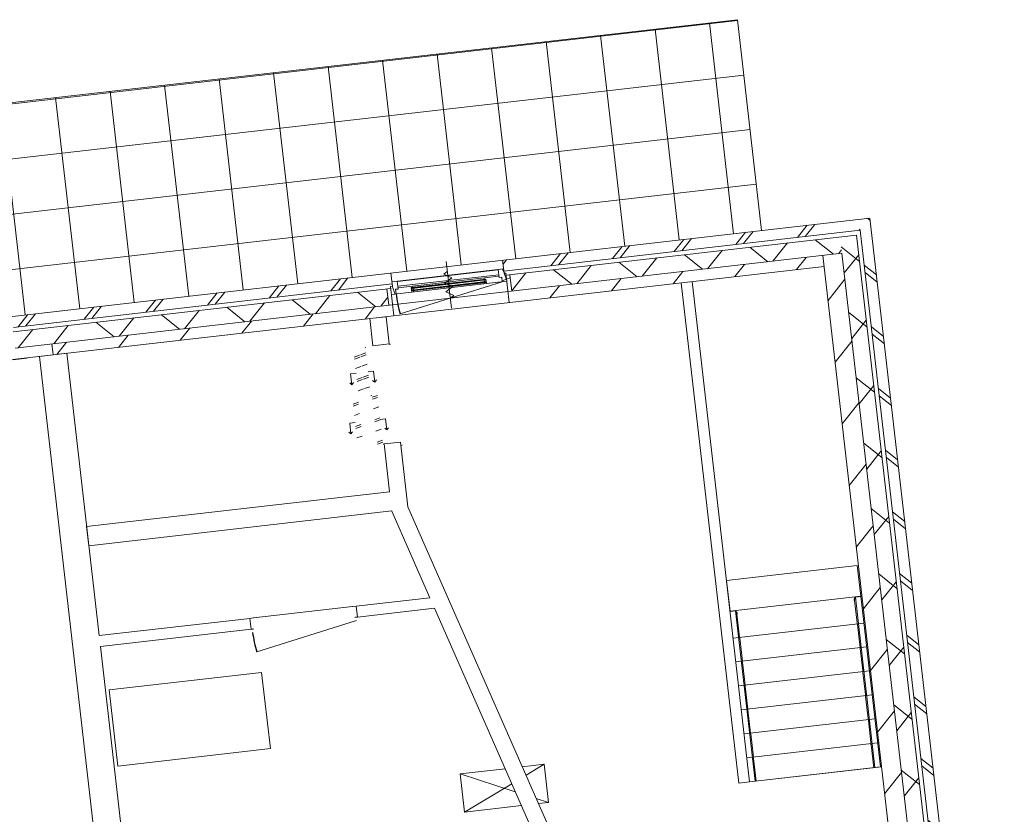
# Model space of a CAD drawing. Header units: metres. Extents: x 136266 to 136452, y 453403 to 453560.
# Tile 131 of 133: x 136327.42 to 136336.4, y 453540.48 to 453547.72. Entities that reach past the tile are written whole.
import ezdxf

# ---------------------------------------------------------------- set-up
doc = ezdxf.new("R2010")
doc.units = ezdxf.units.M
for name, color, linetype, lineweight in [('A-DETL-BEBOUWING', 253, 'Continuous', 9), ('A-DETL-GENF-4', 252, 'Continuous', 9), ('A-DETL-GENF-5', 250, 'Continuous', 9), ('A-DETL-GENF-6', 22, 'Continuous', 9), ('A-DOOR', 31, 'Continuous', 5), ('A-FLOR', 192, 'Continuous', 5), ('A-FLOR-PATT', 8, 'Continuous', 5)]:
    doc.layers.add(name, color=color, linetype=linetype, lineweight=lineweight)
pattern_1 = [(76.77799999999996, (1020.113961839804, 631.9547653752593), (-389.3964602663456, 91.48987229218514), [])]
pattern_2 = [(45.00000000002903, (0.0001449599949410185, 6.869211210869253e-05), (-141.4213562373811, 141.4213562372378), []), (135.000000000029, (0.0001449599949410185, 6.869211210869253e-05), (-141.4213562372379, -141.4213562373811), [])]
pattern_3 = [(45.00000000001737, (25.67599781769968, 1015.906254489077), (-8.58193516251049e-11, 282.842712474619), []), (45.00000000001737, (38.17628402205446, 15.9062372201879), (-8.58193516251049e-11, 282.842712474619), []), (45.00000000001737, (13.17561273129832, 15.90613246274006), (-8.58193516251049e-11, 282.842712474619), [])]

# ---------------------------------------------------------------- blocks, each defined once
blk = doc.blocks.new('859-DO-0010 29-09-2022')
at = {"layer": 'A-DETL-BEBOUWING'}
h = blk.add_hatch(dxfattribs=at)
h.set_pattern_fill('FP_1223', color=256, angle=45.00000000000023, style=0, pattern_type=2)
h.set_pattern_definition([(256.7780000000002, (34223.42868695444, 100531.6515006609), (389.396460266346, -91.48987229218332), []), (256.7780000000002, (33203.31472511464, 99899.69673528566), (389.396460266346, -91.48987229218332), [])])
h.paths.add_polyline_path([(32843.15024733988, 99558.94281535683), (35624.02340758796, 101281.6793097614), (35571.36046545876, 101366.6888064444), (32790.48730521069, 99643.95231203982)])
h = blk.add_hatch(dxfattribs=at)
h.set_pattern_fill('FP_983', color=256, angle=44.99999999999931, style=0, pattern_type=2)
h.set_pattern_definition([(166.7779999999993, (38486.92407437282, 96850.21954545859), (-91.48987229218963, -389.3964602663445), []), (166.7779999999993, (37854.96860189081, 97870.33280019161), (-91.48987229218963, -389.3964602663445), [])])
h.paths.add_polyline_path([(41228.55941968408, 92234.73346383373), (41317.47812538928, 92281.08608834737), (35656.36996214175, 101419.3517485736), (35571.36046545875, 101366.6888064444), (41175.75158514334, 92319.97684853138)])
h = blk.add_hatch(dxfattribs=at)
h.set_pattern_fill('FP_968', color=256, angle=44.99999999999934, style=0, pattern_type=2)
h.set_pattern_definition([(166.7779999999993, (38158.65399384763, 97114.27584497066), (-97.02500956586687, -412.9549461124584), []), (256.7779999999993, (38158.65399384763, 97114.27584497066), (412.9549461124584, -97.02500956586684), [])])
h.paths.add_polyline_path([(40578.71019174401, 92922.94711695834), (40706.22443676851, 93001.94153015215), (35611.08478576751, 101226.6103342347), (35483.57054074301, 101147.615921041), (40224.83656109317, 93494.17648650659)])
h = blk.add_hatch(dxfattribs=at)
h.set_pattern_fill('FP_1219', color=256, angle=44.99999999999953, style=0, pattern_type=2)
h.set_pattern_definition([(256.7779999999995, (32401.97606584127, 99238.58442178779), (412.9549461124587, -97.02500956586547), []), (346.7779999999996, (32401.97606584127, 99238.58442178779), (97.02500956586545, 412.9549461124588), [])])
h.paths.add_polyline_path([(29399.37644441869, 97202.0383716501), (32027.65755811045, 98830.24488492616), (31948.66314491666, 98957.75912995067), (29320.3820312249, 97329.5526166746)])
h.paths.add_polyline_path([(32987.41477566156, 99424.8095015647), (35562.56495393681, 101020.1016760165), (35483.57054074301, 101147.615921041), (32908.42036246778, 99552.32374658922)])
h = blk.add_hatch(dxfattribs=at)
h.set_pattern_fill('FP_841', color=256, angle=44.99999999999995, style=0, pattern_type=2)
h.set_pattern_definition([(76.77799999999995, (1020.113961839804, 631.9547653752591), (-389.3964602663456, 91.4898722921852), [])])
h.paths.add_polyline_path([(40429.94357254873, 92830.78696823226), (40578.71019174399, 92922.94711695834), (35562.5649539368, 101020.1016760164), (35413.79833474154, 100927.9415272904), (40018.97720792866, 93494.17648650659)])
h = blk.add_hatch(dxfattribs=at)
h.set_pattern_fill('FP_841', color=256, angle=44.99999999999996, style=0, pattern_type=2)
h.set_pattern_definition(pattern_1)
h.paths.add_polyline_path([(29452.03938655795, 97117.02887495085), (32110.07382408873, 98763.66741797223), (32057.41088195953, 98848.67691465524), (29399.37644442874, 97202.03837163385), (29424.676089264, 97161.19921630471)])
h.paths.add_polyline_path([(33010.32439396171, 99321.36797512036), (35466.46127688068, 100842.9320305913), (35413.79833475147, 100927.9415272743), (32957.66145183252, 99406.3774718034), (32998.87010303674, 99339.85770370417)])
h = blk.add_hatch(dxfattribs=at)
h.set_pattern_fill('FP_1221', color=256, scale=0.9999999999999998, angle=-148.221999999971, style=0, pattern_type=2)
h.set_pattern_definition(pattern_2)
h.paths.add_polyline_path([(32871.6643534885, 99465.44310544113), (32907.36834209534, 99487.56154113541), (32868.39776491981, 99550.46856868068), (32853.94615048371, 99541.5158685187), (32832.88097363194, 99575.51966719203), (32790.37622529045, 99549.18819612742), (32828.29354362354, 99487.98135851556), (32849.54591779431, 99501.14709404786)])
h = blk.add_hatch(dxfattribs=at)
h.set_pattern_fill('FP_1222', color=256, angle=-148.2219999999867, style=0, pattern_type=2)
h.set_pattern_definition([(45.00000000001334, (0.0001449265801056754, 6.871746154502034e-05), (-141.4213562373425, 141.4213562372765), [])])
h.paths.add_polyline_path([(32957.66145182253, 99406.3774718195), (32987.41477566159, 99424.80950156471), (32908.42036246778, 99552.32374658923), (32878.66703862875, 99533.89171684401)])
h = blk.add_hatch(color=256, dxfattribs=at)
h.paths.add_polyline_path([(32163.36952170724, 99038.42152370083), (32175.27085124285, 99045.79433559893), (32173.16433355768, 99049.19471546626), (32161.26300402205, 99041.82190356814)])
h.paths.add_polyline_path([(32149.15052733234, 99061.37408780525), (32161.05185686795, 99068.74689970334), (32158.94533918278, 99072.14727957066), (32147.04400964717, 99064.77446767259)])
h.paths.add_polyline_path([(32728.68267464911, 99388.6300888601), (32740.58400418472, 99396.00290075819), (32738.47748649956, 99399.4032806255), (32726.57615696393, 99392.03046872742)])
h.paths.add_polyline_path([(32714.46368027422, 99411.5826529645), (32726.36500980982, 99418.95546486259), (32724.25849212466, 99422.35584472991), (32712.35716258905, 99414.98303283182)])
for points in [[(32151.25704501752, 99057.97370793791), (32728.47152749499, 99415.55508499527), (32726.36500980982, 99418.95546486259), (32149.15052733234, 99061.37408780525)], [(32161.26300402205, 99041.82190356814), (32738.47748649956, 99399.4032806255), (32736.37096881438, 99402.80366049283), (32159.1564863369, 99045.22228343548)]]:
    blk.add_hatch(color=256, dxfattribs=at).paths.add_polyline_path(points)
h = blk.add_hatch(dxfattribs=at)
h.set_pattern_fill('FP_1220', color=256, angle=45.0000000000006, style=0, pattern_type=2)
h.set_pattern_definition([(256.7780000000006, (30582.89649508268, 98276.3612921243), (389.3964602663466, -91.48987229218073), []), (256.7780000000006, (29562.78324034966, 97644.40581964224), (389.3964602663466, -91.48987229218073), [])])
h.paths.add_polyline_path([(29299.3168543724, 97363.55641534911), (31971.80290634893, 99019.14765853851), (31919.13996421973, 99104.15715522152), (29246.6539122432, 97448.56591203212)])
h = blk.add_hatch(dxfattribs=at)
h.set_pattern_fill('FP_1221', color=256, scale=0.9999999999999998, angle=-148.221999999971, style=0, pattern_type=2)
h.set_pattern_definition(pattern_2)
h.paths.add_polyline_path([(32007.11777222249, 98929.86098398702), (32042.82176082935, 98951.9794196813), (32020.70332513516, 98987.68340828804), (32041.95569930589, 99000.84914382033), (32004.0383809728, 99062.05598143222), (31961.53363263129, 99035.7245103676), (31982.59880948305, 99001.72071169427), (31968.14719504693, 98992.7680115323)])
h = blk.add_hatch(dxfattribs=at)
h.set_pattern_fill('FP_1535', color=256, angle=-58.22199999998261, style=0, pattern_type=2)
h.set_pattern_definition(pattern_3)
h.paths.add_polyline_path([(32681.43396097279, 97705.12348923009), (32691.63510057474, 97711.44304228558), (32662.67048240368, 97758.19826546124), (32652.46934280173, 97751.87871240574)])
h.paths.add_polyline_path([(31954.24351680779, 98366.27328913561), (32193.97029745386, 98514.78278593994), (32165.0056792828, 98561.53800911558), (32154.80453968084, 98555.21845606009), (32181.13601074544, 98512.71370771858), (31951.61036970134, 98370.52376396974)])
h = blk.add_hatch(dxfattribs=at)
h.set_pattern_fill('FP_1537', color=256, scale=0.9999999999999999, angle=121.7780000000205, style=0, pattern_type=2)
h.set_pattern_definition([(45.00000000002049, (-184.3205220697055, 297.5330781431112), (-707.1067811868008, 707.1067811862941), [])])
h.paths.add_polyline_path([(36029.58000261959, 97634.98777051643), (37049.69396281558, 98266.94307606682), (36901.64389306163, 98505.92824105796), (35881.52993286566, 97873.97293550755)])
h = blk.add_hatch(dxfattribs=at)
h.set_pattern_fill('FP_1216', color=256, angle=44.99999999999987, style=0, pattern_type=2)
h.set_pattern_definition([(256.7779999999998, (29105.85720230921, 97361.3431969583), (389.3964602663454, -91.48987229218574), []), (256.7779999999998, (28085.74253336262, 96729.38772447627), (389.3964602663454, -91.48987229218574), [])])
h.paths.add_polyline_path([(29017.72289659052, 97189.11041953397), (29299.31685436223, 97363.55641534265), (29246.65391223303, 97448.56591202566), (28965.05995446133, 97274.11991621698), (29012.83417926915, 97197.00187758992)])
h = blk.add_hatch(dxfattribs=at)
h.set_pattern_fill('FP_1215', color=256, angle=45.00000000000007, style=0, pattern_type=2)
h.set_pattern_definition([(256.7780000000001, (27025.12620220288, 95907.65327720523), (412.9549461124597, -97.02500956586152), []), (346.7780000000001, (27025.12620220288, 95907.65327720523), (97.0250095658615, 412.9549461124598), [])])
h.paths.add_polyline_path([(24808.86362347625, 94358.23949664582), (25191.19383485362, 94595.09107890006), (25112.19942165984, 94722.60532392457), (24729.86921028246, 94485.75374167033), (24787.01245448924, 94393.51205838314)])
h.paths.add_polyline_path([(26052.34003625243, 95128.5666826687), (26721.36477514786, 95543.0240372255), (26642.37036195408, 95670.53828225), (25973.34562305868, 95256.08092769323)])
h.paths.add_polyline_path([(27582.51097654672, 96076.49964099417), (28251.53571544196, 96490.95699555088), (28172.5413022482, 96618.47124057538), (27503.51656335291, 96204.01388601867), (27510.8456106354, 96192.18320213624)])
h.paths.add_polyline_path([(29112.6819168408, 97024.4325993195), (29399.3764443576, 97202.03837162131), (29320.38203116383, 97329.55261664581), (29033.68750364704, 97151.94684434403), (29071.12237969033, 97091.51877401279)])
h = blk.add_hatch(dxfattribs=at)
h.set_pattern_fill('FP_841', color=256, angle=44.99999999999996, style=0, pattern_type=2)
h.set_pattern_definition(pattern_1)
h.paths.add_polyline_path([(29146.64276970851, 96927.83725535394), (29452.03938655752, 97117.02887496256), (29399.37644442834, 97202.03837164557), (29093.97982760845, 97012.846752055), (29112.68191683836, 96982.65749312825)])
at = {"layer": 'A-DOOR'}
h = blk.add_hatch(dxfattribs=at)
h.set_pattern_fill('FP_1535', color=256, angle=-58.22199999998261, style=0, pattern_type=2)
h.set_pattern_definition(pattern_3)
h.paths.add_polyline_path([(32476.58254687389, 97637.03605910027), (32519.0872952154, 97663.36753016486), (32282.10405563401, 98045.91026523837), (32239.5993072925, 98019.57879417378), (32366.07020118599, 97815.42713457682)])
h.paths.add_polyline_path([(32191.22675638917, 97983.73055406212), (32233.73150473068, 98010.0620251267), (31999.38141225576, 98388.35428536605), (31956.87666391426, 98362.02281430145), (32182.72580672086, 97997.4529444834)])
h = blk.add_hatch(dxfattribs=at)
h.set_pattern_fill('FP_1535', color=256, angle=-58.22199999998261, style=0, pattern_type=2)
h.set_pattern_definition([(45.00000000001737, (25.67599781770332, 1015.906254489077), (-8.58193516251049e-11, 282.842712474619), []), (45.00000000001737, (38.1762840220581, 15.9062372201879), (-8.58193516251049e-11, 282.842712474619), []), (45.00000000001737, (13.17561273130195, 15.90613246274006), (-8.58193516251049e-11, 282.842712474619), [])])
h.paths.add_polyline_path([(32323.56545284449, 97542.24276326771), (32366.07020118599, 97568.5742343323), (32129.08696160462, 97951.1169694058), (32086.58221326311, 97924.78549834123)])
h.paths.add_polyline_path([(32140.22105837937, 97952.13278878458), (32182.72580672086, 97978.46425984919), (31948.37571424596, 98356.75652008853), (31905.87096590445, 98330.42504902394), (32062.61608118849, 98077.40418047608)])
at = {"layer": 'A-FLOR-PATT'}
h = blk.add_hatch(dxfattribs=at)
h.set_pattern_fill('FP_2157', color=256, style=0, pattern_type=2)
h.set_pattern_definition([(301.778, (-21054.317, 110988.263), (425.0474834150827, 263.3147106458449), []), (31.778, (-21054.317, 110988.263), (-263.3147106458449, 425.0474834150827), [])])
h.paths.add_polyline_path([(6191.462834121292, 83165.99469233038), (34811.43272052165, 100895.9175442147), (33793.35629722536, 102539.3153649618), (6426.877332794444, 85607.17890728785), (6498.637037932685, 85491.34306201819), (5236.496767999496, 84709.45371332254), (6186.032148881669, 83174.77200957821)])
h.paths.add_polyline_path([(6186.642657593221, 83174.77200957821), (5879.501525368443, 83670.56491452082), (5888.002475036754, 83675.83120873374), (6011.73582681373, 83476.09854033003), (6462.392761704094, 84315.79582026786), (6456.514394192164, 84317.41641166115), (6436.380546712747, 84326.69997714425), (6423.218018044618, 84341.40640257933), (6417.183763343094, 84364.20411516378), (6420.466992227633, 84384.18764523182), (6431.315363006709, 84401.21111798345), (6450.231755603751, 84412.9297250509), (6472.359349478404, 84415.28031004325), (6495.376774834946, 84405.70961843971), (6514.1612199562, 84383.55012347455), (6530.012522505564, 84357.96265727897), (7014.566653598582, 84658.14142741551), (7449.033683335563, 83956.81670019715), (6193.155254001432, 83178.80652926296)])
h.paths.add_polyline_path([(6484.216505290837, 84319.29851293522), (6498.175308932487, 84327.4271270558), (6490.669798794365, 84323.29629477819), (6485.482724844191, 84320.08292937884)])
h.paths.add_polyline_path([(6467.872086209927, 84319.65350277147), (6493.711463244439, 84329.76353983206), (6507.662638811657, 84346.79897252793), (6511.260578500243, 84370.9130724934), (6504.610612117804, 84390.7383935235), (6488.197745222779, 84406.16296522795), (6462.392761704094, 84410.81782195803), (6442.219892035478, 84404.73572443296), (6425.913236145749, 84387.38425576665), (6421.629112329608, 84360.34963942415), (6429.581965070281, 84339.29988489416), (6444.691945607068, 84325.0997466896), (6466.044373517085, 84320.08292937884)])
h.paths.add_polyline_path([(6502.618659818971, 84331.69037985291), (6510.79018884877, 84343.29528747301), (6504.610612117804, 84334.81618983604), (6503.667561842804, 84333.33633714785)])
h.paths.add_polyline_path([(6513.757654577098, 84350.7039351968), (6516.013973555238, 84363.34083667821), (6513.791530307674, 84350.98830301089)])
h.paths.add_polyline_path([(6515.59481035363, 84372.57676853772), (6511.445108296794, 84386.50491009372), (6515.450629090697, 84372.99738784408)])
h.paths.add_polyline_path([(6953.026886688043, 84643.54795128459), (6931.961709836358, 84677.55174995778), (6935.362089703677, 84679.65826764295), (6956.427266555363, 84645.65446896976)])
h.paths.add_polyline_path([(6966.794130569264, 84640.3132958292), (6964.6876128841, 84643.71367569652), (6998.691411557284, 84664.7788525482), (7000.797929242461, 84661.3784726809), (6971.087956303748, 84642.97329859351)])
h.paths.add_polyline_path([(6959.240589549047, 84639.07933399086), (6956.427266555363, 84643.27383897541), (6966.794130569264, 84640.3132958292), (6960.155488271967, 84639.22879370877)])
h.paths.add_polyline_path([(7004.032584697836, 84675.14571656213), (7000.632204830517, 84673.03919887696), (6979.567027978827, 84707.04299755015), (6982.967407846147, 84709.1495152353), (7001.37258193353, 84679.43954229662)])
h.paths.add_polyline_path([(7000.797929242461, 84661.3784726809), (7004.032584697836, 84675.14571656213), (7004.032584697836, 84665.87632661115), (7003.243330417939, 84664.7788525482)])
h.paths.add_polyline_path([(6935.196365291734, 84691.318993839), (6969.200163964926, 84712.3841706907), (6971.306681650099, 84708.98379082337), (6937.302882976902, 84687.91861397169)])
h.paths.add_polyline_path([(6931.961709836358, 84677.55174995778), (6931.961709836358, 84686.82113990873), (6935.196365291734, 84691.318993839), (6932.805759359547, 84679.65826764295)])
h.paths.add_polyline_path([(6982.967407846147, 84709.1495152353), (6969.200163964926, 84712.3841706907), (6976.753704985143, 84713.61813252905), (6979.567027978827, 84711.59491641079)])
at = {"flags": 128}
for points in [[(37016.31342193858, 98206.89445566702), (37012.20183363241, 98214.7955806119), (37009.42739196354, 98223.00338776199), (37008.12862293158, 98231.10806684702), (37008.37037319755, 98238.70495671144)], [(36073.26590968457, 97659.41259329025), (36080.17559420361, 97656.24598017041), (36086.85390944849, 97651.47390205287), (36092.96741164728, 97645.3346255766), (36098.21085776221, 97638.13468067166)], [(37713.86022596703, 97080.9014836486), (37709.74863766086, 97088.80260859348), (37708.69031661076, 97091.46124601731)]]:
    blk.add_lwpolyline(points, dxfattribs=at)
for centre, radius in [((32871.66435348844, 99465.443105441), 974.9999999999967), ((32986.46312300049, 96107.53169340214), 953.9999999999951)]:
    blk.add_arc(centre, radius, 211.7780000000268, 222.7780000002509)
at = {"layer": 'A-DETL-BEBOUWING'}
for p, q in [((35656.36996214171, 101419.3517485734), (6005.057519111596, 83050.51753390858)), ((41317.47812538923, 92281.08608834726), (35656.36996214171, 101419.3517485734)), ((32843.15024733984, 99558.94281535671), (35624.02340758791, 101281.6793097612)), ((35624.02340758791, 101281.6793097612), (41175.7515851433, 92319.97684853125)), ((35611.08478576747, 101226.6103342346), (32878.66703862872, 99533.89171684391)), ((41074.17430968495, 92407.99002959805), (35611.08478576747, 101226.6103342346)), ((29112.68191684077, 97024.43259931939), (35562.56495393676, 101020.1016760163)), ((35562.56495393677, 101020.1016760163), (40861.58449931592, 92466.32616987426)), ((35413.79833474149, 100927.9415272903), (40653.16892979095, 92470.45246167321)), ((29136.0165826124, 96921.2543876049), (35466.46127688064, 100842.9320305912)), ((36854.51217743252, 96303.42561296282), (34437.28313370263, 100205.3615107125)), ((34352.27363701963, 100152.6985685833), (36769.50268074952, 96250.76267083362)), ((32853.94615048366, 99541.5158685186), (32790.48730521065, 99643.95231203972)), ((32832.8809736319, 99575.51966719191), (31961.53363263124, 99035.72451036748)), ((32791.64739055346, 99547.13625761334), (32005.30954623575, 99060.0040429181)), ((32790.37622529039, 99549.1881961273), (32828.2935436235, 99487.98135851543)), ((32868.39776491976, 99550.46856868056), (32853.94615048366, 99541.5158685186)), ((32868.39776491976, 99550.46856868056), (33010.32439396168, 99321.36797512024)), ((32987.41477566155, 99424.80950156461), (32908.42036246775, 99552.32374658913)), ((32007.11777222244, 98929.86098398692), (32907.36834209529, 99487.56154113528)), ((32028.59774021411, 99022.41180882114), (32814.93558453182, 99509.54402351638)), ((32821.97399056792, 99498.1824981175), (32035.63614625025, 99011.05028342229)), ((32871.66435348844, 99465.443105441), (32156.02342377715, 98803.26257135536)), ((32828.2935436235, 99487.98135851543), (32849.54591779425, 99501.14709404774)), ((32849.54591779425, 99501.14709404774), (32871.66435348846, 99465.44310544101)), ((32144.49372474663, 99063.19457940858), (32726.80877702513, 99423.93573299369)), ((32726.3650098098, 99418.95546486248), (32149.15052733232, 99061.37408780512)), ((32151.25704501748, 99057.97370793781), (32728.47152749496, 99415.55508499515)), ((32736.37096881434, 99402.80366049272), (32159.15648633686, 99045.22228343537)), ((32743.13428908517, 99397.58278902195), (32160.8192368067, 99036.84163543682)), ((32161.26300402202, 99041.82190356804), (32738.47748649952, 99399.40328062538)), ((32708.4721494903, 99427.86869646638), (32712.35716258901, 99414.9830328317)), ((32712.35716258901, 99414.9830328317), (32714.46368027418, 99411.58265296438)), ((32716.57019795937, 99408.18227309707), (32724.46963927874, 99395.43084859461)), ((32726.80877702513, 99423.93573299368), (32724.25849212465, 99422.35584472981)), ((32724.25849212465, 99422.35584472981), (32740.5840041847, 99396.00290075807)), ((32743.13428908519, 99397.58278902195), (32724.25849212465, 99422.35584472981)), ((32726.5761569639, 99392.0304687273), (32728.68267464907, 99388.63008885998)), ((32726.80877702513, 99423.93573299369), (32748.40058329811, 99389.08183935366)), ((32726.80877702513, 99423.93573299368), (32740.5840041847, 99396.00290075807)), ((32728.68267464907, 99388.63008886), (32736.2267914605, 99381.54023847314)), ((31919.1399642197, 99104.15715522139), (31982.598809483, 99001.72071169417)), ((29017.72289659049, 97189.11041953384), (31971.80290634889, 99019.14765853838)), ((32041.95569930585, 99000.84914382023), (32004.03838097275, 99062.0559814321)), ((32166.08553101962, 99028.34068576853), (32144.49372474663, 99063.19457940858)), ((32163.3695217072, 99038.42152370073), (32144.49372474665, 99063.19457940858)), ((32147.04400964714, 99064.77446767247), (32163.3695217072, 99038.42152370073)), ((32147.04400964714, 99064.77446767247), (32160.8192368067, 99036.84163543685)), ((32158.94533918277, 99072.14727957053), (32149.13798732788, 99081.36408507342)), ((32161.05185686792, 99068.74689970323), (32158.94533918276, 99072.14727957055)), ((32159.15648633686, 99045.22228343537), (32161.26300402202, 99041.82190356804)), ((32171.05781587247, 99052.59509533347), (32163.15837455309, 99065.3465198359)), ((32175.27085124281, 99045.79433559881), (32173.16433355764, 99049.19471546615)), ((32178.25932285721, 99035.88228664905), (32175.27085124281, 99045.79433559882)), ((31978.41646875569, 98976.19115969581), (29033.68750364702, 97151.94684434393)), ((32027.65755811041, 98830.24488492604), (31948.66314491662, 98957.75912995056)), ((31982.598809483, 99001.72071169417), (31968.14719504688, 98992.7680115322)), ((32110.07382408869, 98763.66741797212), (31968.14719504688, 98992.7680115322)), ((32020.70332513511, 98987.68340828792), (32041.95569930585, 99000.84914382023)), ((32042.8217608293, 98951.97941968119), (32020.70332513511, 98987.68340828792)), ((32049.4786554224, 98725.23744942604), (31921.9644103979, 98646.24303623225)), ((32181.13601074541, 98512.71370771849), (32049.4786554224, 98725.23744942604)), ((31921.9644103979, 98646.24303623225), (32053.62176572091, 98433.7192945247)), ((32053.62176572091, 98433.7192945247), (32181.13601074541, 98512.71370771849)), ((36901.64389306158, 98505.92824105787), (35881.52993286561, 97873.97293550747)), ((37049.69396281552, 98266.94307606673), (36901.64389306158, 98505.92824105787)), ((32115.23988493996, 98201.33339266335), (32157.74463328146, 98227.66486372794)), ((32157.74463328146, 98227.66486372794), (32210.40757541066, 98142.65536704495)), ((36029.58000261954, 97634.98777051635), (37049.69396281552, 98266.94307606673)), ((37008.37037319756, 98238.70495671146), (37050.87512153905, 98265.03642777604)), ((37832.09513721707, 96909.0331844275), (37008.37037319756, 98238.70495671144)), ((37123.17705723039, 98034.39319609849), (37016.31342193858, 98206.89445566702)), ((37050.87512153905, 98265.03642777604), (37874.59988555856, 96935.3646554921)), ((32021.72943858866, 98143.40415632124), (31979.22469024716, 98117.07268525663)), ((31979.22469024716, 98117.07268525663), (32031.88763237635, 98032.06318857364)), ((32210.40757541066, 98142.65536704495), (32186.07029664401, 98148.3734840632)), ((32210.40757541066, 98142.65536704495), (32216.12569242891, 98166.9926458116)), ((32031.88763237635, 98032.06318857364), (32007.5503536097, 98037.78130559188)), ((32031.88763237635, 98032.06318857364), (32037.60574939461, 98056.40046734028)), ((37179.44904945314, 98057.49001170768), (36159.36134133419, 97425.55096918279)), ((37123.17705723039, 98034.39319609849), (37128.44335144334, 98025.89224643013)), ((37132.17189462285, 98019.87356296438), (37128.79381927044, 98026.13484275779)), ((37132.17189462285, 98019.87356296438), (37244.30182412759, 97838.87135372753)), ((32400.59567542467, 97854.63889770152), (32443.10042376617, 97880.97036876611)), ((32443.10042376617, 97880.97036876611), (32495.76336589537, 97795.9608720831)), ((35881.52993286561, 97873.97293550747), (36029.58000261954, 97634.98777051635)), ((37295.30752213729, 97870.46911900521), (36275.23488366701, 97238.53941204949)), ((32495.76336589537, 97795.9608720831), (32471.42608712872, 97801.67898910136)), ((32495.76336589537, 97795.9608720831), (32501.48148291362, 97820.29815084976)), ((37248.03036730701, 97832.85267026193), (37245.01936005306, 97838.34050291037)), ((37354.8940025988, 97660.3514106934), (37248.03036730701, 97832.85267026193)), ((32205.07383305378, 97733.51413080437), (32162.56908471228, 97707.18265973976)), ((32162.56908471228, 97707.18265973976), (32215.23202684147, 97622.17316305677)), ((32655.10248990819, 97747.62823757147), (32527.58824488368, 97668.63382437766)), ((32527.58824488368, 97668.63382437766), (32758.9060325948, 97295.2363666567)), ((32967.23000857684, 97243.78621526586), (32655.10248990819, 97747.62823757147)), ((37411.16599482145, 97683.44822630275), (36391.07828670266, 97051.50918377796)), ((32215.23202684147, 97622.17316305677), (32190.89474807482, 97627.89128007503)), ((32215.23202684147, 97622.17316305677), (32220.95014385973, 97646.51044182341)), ((36030.78741342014, 97633.09738525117), (36073.26590968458, 97659.41259329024)), ((36896.99067370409, 96329.7408210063), (36073.26590968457, 97659.41259329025)), ((36210.34078726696, 97457.13247143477), (36098.21085776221, 97638.13468067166)), ((37354.8940025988, 97660.3514106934), (37360.16029681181, 97651.85046102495)), ((37363.88883999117, 97645.83177755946), (37360.51076463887, 97652.0930573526)), ((37470.75247528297, 97473.33051799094), (37363.88883999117, 97645.83177755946)), ((37527.02446750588, 97496.42733359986), (36506.93675938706, 96864.48829107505)), ((36209.96750243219, 97456.92670674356), (36214.06933044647, 97451.11378796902)), ((36326.1992599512, 97270.11157873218), (36214.06933044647, 97451.11378796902)), ((37470.75247528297, 97473.33051799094), (37476.01876949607, 97464.82956832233)), ((37479.74731267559, 97458.81088485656), (37476.36923732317, 97465.07216464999)), ((37586.61094796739, 97286.30962528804), (37479.74731267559, 97458.81088485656)), ((37642.88294019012, 97309.40644089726), (36622.79523207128, 96677.46739837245)), ((32758.90603259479, 97295.2363666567), (30395.4724857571, 95831.10154690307)), ((35503.44544597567, 95039.08777129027), (32967.23000857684, 97243.78621526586)), ((36325.82597511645, 97269.90581404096), (36329.92780313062, 97264.09289526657)), ((36442.05773263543, 97083.0906860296), (36329.92780313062, 97264.09289526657)), ((37586.61094796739, 97286.30962528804), (37591.87724218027, 97277.80867561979)), ((37595.60578535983, 97271.78999215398), (37592.22771000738, 97278.05127194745)), ((37702.46942065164, 97099.28873258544), (37595.60578535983, 97271.78999215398)), ((29558.28255099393, 97182.88774885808), (29345.75880928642, 97051.23039353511)), ((29452.03938655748, 97117.02887496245), (29399.3764444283, 97202.03837164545)), ((30922.27145855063, 94981.11158853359), (29558.28255099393, 97182.88774885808)), ((30487.63263448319, 95682.33492770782), (32851.06618132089, 97146.46974746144)), ((32851.06618132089, 97146.46974746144), (32851.67805848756, 97145.48204400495)), ((32851.67805848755, 97145.48204400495), (33502.62183046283, 96579.62525596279)), ((29345.75880928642, 97051.23039353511), (34256.59686478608, 89124.0646388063)), ((36441.6844478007, 97082.8849213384), (36445.78627581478, 97077.0720025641)), ((36557.91620531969, 96896.06979332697), (36445.78627581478, 97077.0720025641)), ((37758.74141287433, 97122.38554819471), (36738.6537047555, 96490.44650566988)), ((37702.46942065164, 97099.28873258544), (37707.73571486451, 97090.7877829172)), ((37823.59418754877, 96903.76689021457), (37713.86022596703, 97080.9014836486)), ((36557.54292048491, 96895.86402863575), (36561.64474849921, 96890.0511098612)), ((36673.77467800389, 96709.04890062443), (36561.64474849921, 96890.0511098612)), ((37874.59988555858, 96935.3646554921), (36854.5272470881, 96303.43494853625)), ((36673.40139316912, 96708.8431359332), (36677.50322118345, 96703.03021715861)), ((36789.63315068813, 96522.02800792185), (36677.50322118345, 96703.03021715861)), ((33502.62183046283, 96579.62525596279), (32927.19061009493, 96223.14860053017)), ((32979.85355222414, 96138.13910384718), (33581.63538093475, 96510.93982442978)), ((33581.63538093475, 96510.93982442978), (35387.89349588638, 94940.78360002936)), ((36790.51421567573, 96519.34165355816), (36795.75766179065, 96512.14170865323)), ((36795.75766179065, 96512.14170865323), (36905.49162337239, 96335.00711521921)), ((36769.50268074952, 96250.76267083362), (36854.51217743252, 96303.42561296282)), ((32927.19061009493, 96223.14860053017), (32979.85355222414, 96138.13910384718)), ((32986.46312300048, 96107.53169340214), (32286.23599792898, 95459.61350928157)), ((30395.4724857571, 95831.10154690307), (30487.63263448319, 95682.33492770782)), ((32098.34801743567, 95709.68491477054), (30922.27145855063, 94981.11158853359)), ((32151.01095956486, 95624.67541808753), (32098.34801743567, 95709.68491477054)), ((30974.93440067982, 94896.10209185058), (32151.01095956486, 95624.67541808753)), ((34469.12060649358, 89255.72199412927), (30974.93440067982, 94896.10209185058))]:
    blk.add_line(p, q, dxfattribs=at)
at = {"layer": 'A-DETL-GENF-4'}
for p, q in [((32329.79487357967, 99414.43185103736), (32437.75390494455, 99240.16238283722)), ((32359.21890075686, 99299.80342616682), (32378.52401192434, 99335.7741348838)), ((32359.21890075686, 99299.80342616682), (32440.82710700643, 99302.33670149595)), ((32402.21688467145, 99230.39528406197), (32440.82710700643, 99302.33670149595)), ((32402.21688467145, 99230.39528406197), (32423.03061684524, 99231.04138225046)), ((32431.02676522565, 99231.2895980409), (32461.01232165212, 99232.22040725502)), ((32439.86042262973, 99236.76200296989), (32447.7598639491, 99224.01057846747)), ((32445.21486858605, 99160.98714195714), (32483.82509092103, 99232.92855939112)), ((32449.86638163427, 99220.61019860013), (32556.24552473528, 99048.8910153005)), ((32469.00847003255, 99232.46862304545), (32483.82509092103, 99232.92855939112)), ((32445.21486858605, 99160.98714195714), (32526.82307483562, 99163.52041728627)), ((32507.51745709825, 99127.54876469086), (32526.82307483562, 99163.52041728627))]:
    blk.add_line(p, q, dxfattribs=at)
at = {"layer": 'A-DETL-GENF-5'}
for p, q in [((31215.02375303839, 94573.04752634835), (32405.15670660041, 95310.32871615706)), ((32405.15670660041, 95310.32871615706), (32773.79730150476, 94715.26223937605)), ((32773.79730150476, 94715.26223937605), (31583.66434794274, 93977.98104956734)), ((31583.66434794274, 93977.98104956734), (31215.02375303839, 94573.04752634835))]:
    blk.add_line(p, q, dxfattribs=at)
at = {"layer": 'A-DETL-GENF-6'}
for p, q in [((34921.67251739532, 95544.81526252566), (35091.92179712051, 95650.28380798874)), ((34984.7171620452, 95490.0113890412), (35091.92179712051, 95650.28380798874)), ((35091.92179712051, 95650.28380798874), (35276.24209457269, 95352.75056959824)), ((34437.3448090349, 95244.77676009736), (34788.17277790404, 95462.11286656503)), ((34621.66510648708, 94947.24352170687), (34900.65342399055, 95364.33493266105)), ((35159.85090276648, 95337.76995088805), (35276.24209457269, 95352.75056959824)), ((35276.24209457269, 95352.75056959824), (35198.21994404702, 95304.41625216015)), ((34437.3448090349, 95244.77676009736), (34960.69984527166, 95312.13737498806)), ((34621.66510648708, 94947.24352170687), (34437.3448090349, 95244.77676009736)), ((35064.72020455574, 95221.71385619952), (34621.66510648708, 94947.24352170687))]:
    blk.add_line(p, q, dxfattribs=at)
at = {"layer": 'A-FLOR'}
for p, q in [((33793.35629722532, 102539.3153649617), (6426.877332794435, 85607.17890728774)), ((34811.43272052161, 100895.9175442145), (33793.35629722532, 102539.3153649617)), ((31996.74826514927, 98392.6047602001), (31999.38141225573, 98388.35428536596)), ((32231.09835762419, 98014.31249996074), (32239.59930729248, 98019.57879417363)), ((32519.08729521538, 97663.36753016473), (32527.58824488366, 97668.63382437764)), ((37758.74141287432, 97122.3855481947), (37767.8318479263, 97128.0170255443)), ((29249.58350053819, 96988.04185853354), (29137.61331638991, 96918.67691040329)), ((37883.69032061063, 96940.99613284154), (36854.51217743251, 96303.42561296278)), ((32125.97610385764, 95726.80037096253), (32899.56252367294, 96206.03314433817)), ((32901.1538344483, 96207.01895310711), (32927.19061009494, 96223.14860053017)), ((32979.85355222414, 96138.13910384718), (32965.82698527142, 96129.44971839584)), ((32965.34121671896, 96129.14878729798), (32960.72641547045, 96126.28994186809)), ((32098.34801743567, 95709.68491477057), (32124.38479308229, 95725.81456219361)), ((32165.03752651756, 95633.36480353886), (32151.01095956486, 95624.67541808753)), ((32170.13809631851, 95636.52458006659), (32165.52329507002, 95633.66573463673))]:
    blk.add_line(p, q, dxfattribs=at)

msp = doc.modelspace()

# ---------------------------------------------------------------- block references
at = {"xscale": 0.001, "yscale": 0.001, "zscale": 0.001, "rotation": 334.7650131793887}
msp.add_blockref('859-DO-0010 29-09-2022', (136259.6791283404, 453469.3710543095), dxfattribs=at)

doc.saveas('drawing.dxf')
